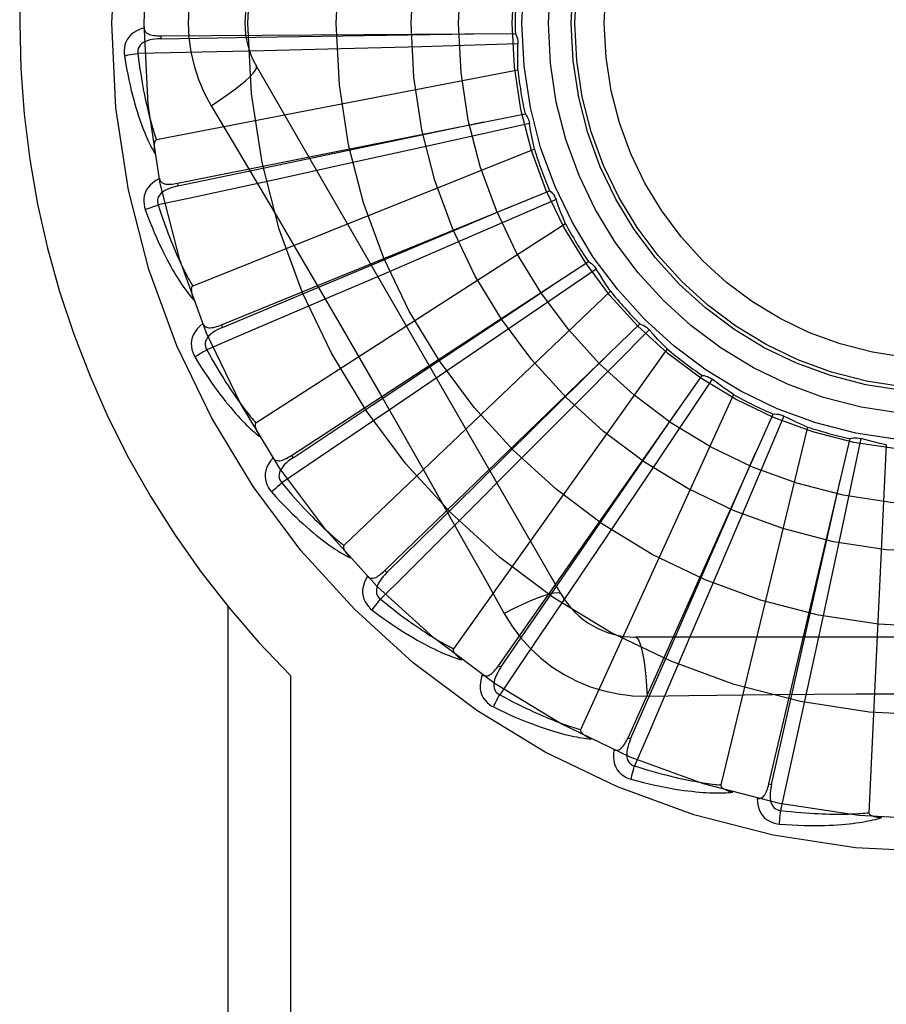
# Model space of a CAD drawing. Header units: inches. Extents: x 0 to 212, y 0 to 138.
# Tile 59 of 256: x 45.565 to 45.859, y 58.832 to 59.166. Entities that reach past the tile are written whole.
import ezdxf

# ---------------------------------------------------------------- set-up
doc = ezdxf.new("R2010")
doc.units = ezdxf.units.IN
doc.header["$LTSCALE"] = 11.6875
doc.header["$MEASUREMENT"] = 0
doc.linetypes.add('HIDDEN', pattern=[0.2, 0.1, -0.1])
doc.layers.add('LEFTHAND_DOOR_ASSEMBLY', color=7, linetype='CONTINUOUS')

msp = doc.modelspace()

# ---------------------------------------------------------------- linework, layer by layer
at = {"layer": 'LEFTHAND_DOOR_ASSEMBLY', "color": 8, "linetype": 'HIDDEN'}
for p, q in [((45.6126927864, 59.1603327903), (45.6126997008, 59.159373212)), ((45.6126929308, 59.1603327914), (45.7330420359, 59.1611442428)), ((45.7011560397, 59.15665499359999), (45.6693735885, 59.15581974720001)), ((45.7339377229, 59.1575765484), (45.7011560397, 59.15665499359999)), ((45.6693735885, 59.15581974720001), (45.6476265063, 59.1552819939)), ((45.74854902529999, 58.9709224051), (45.64510707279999, 59.1500891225)), ((45.73388789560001, 59.1486820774), (45.6111774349, 59.1250315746)), ((45.6297601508, 59.136628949), (45.63702586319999, 59.1244631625)), ((45.6182951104, 59.1103434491), (45.7363157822, 59.1339164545)), ((45.7378704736, 59.13058274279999), (45.7058556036, 59.12347386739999)), ((45.7058556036, 59.12347386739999), (45.674805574, 59.1166388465)), ((45.7395048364, 59.12183957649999), (45.6234878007, 59.0753933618)), ((45.674805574, 59.1166388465), (45.6535532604, 59.1119951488)), ((45.6182949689, 59.1103434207), (45.6184833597, 59.1094024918)), ((45.6332565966, 59.0623176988), (45.7446832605, 59.1078002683)), ((45.7468407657, 59.1048210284), (45.7167498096, 59.0917817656)), ((45.71191932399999, 59.0942144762), (45.731528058, 59.1024504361)), ((45.7501002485, 59.09654516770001), (45.6449697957, 59.0289819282)), ((45.6336195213, 59.0614293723), (45.71191932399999, 59.0942144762)), ((45.7167498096, 59.0917817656), (45.6875544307, 59.0791940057)), ((45.65703664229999, 59.0179913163), (45.7578420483, 59.0837395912)), ((45.7605243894, 59.08122250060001), (45.7334449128, 59.0627241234)), ((45.6875544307, 59.0791940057), (45.66756499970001, 59.0706121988)), ((45.76529118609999, 59.0737130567), (45.67484700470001, 58.98747470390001)), ((45.633256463, 59.0623176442), (45.6336195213, 59.0614293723)), ((45.6887757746, 58.9789663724), (45.7753165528, 59.06260403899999)), ((45.7334449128, 59.0627241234), (45.7071593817, 59.04483857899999)), ((45.778426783, 59.0606400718), (45.7553375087, 59.0373511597)), ((45.784528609, 59.05416845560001), (45.7120395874, 58.9523718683)), ((45.7071593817, 59.04483857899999), (45.6891553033, 59.0326288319)), ((45.72732685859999, 58.9466533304), (45.79647519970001, 59.0451575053)), ((45.79990090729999, 59.0438176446), (45.7816363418, 59.0165799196)), ((45.7553375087, 59.0373511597), (45.7329118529, 59.0148142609)), ((45.8071172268, 59.0386177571), (45.755203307, 58.9249421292)), ((45.7712965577, 58.9222200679), (45.8205532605, 59.03203055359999)), ((45.8241706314, 59.0313632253), (45.8113909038, 59.0011611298)), ((45.8322406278, 59.027623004), (45.8027781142, 58.9061768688)), ((45.8190956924, 58.9065496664), (45.8466804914, 59.0236976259)), ((45.85035878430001, 59.02372694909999), (45.8435257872, 58.9916520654)), ((45.85899078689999, 59.0215815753), (45.8530445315, 58.8967543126)), ((45.6570365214, 59.0179912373), (45.6575611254, 59.0171877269)), ((45.7816363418, 59.0165799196), (45.763881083, 58.9902062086)), ((45.7329118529, 59.0148142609), (45.7175438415, 58.9994178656)), ((45.8113909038, 59.0011611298), (45.7989477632, 58.9719038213)), ((45.763881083, 58.9902062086), (45.7517045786, 58.972179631)), ((45.8435257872, 58.9916520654), (45.8368444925, 58.9605685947)), ((45.6887756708, 58.978966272), (45.6894428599, 58.978276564)), ((45.7989477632, 58.9719038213), (45.7904028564, 58.9518985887)), ((45.63546326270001, 58.9666941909), (45.63546326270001, 58.69467246)), ((45.8368444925, 58.9605685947), (45.8322400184, 58.93930774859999)), ((45.9806920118, 58.95633906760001), (45.7738081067, 58.95633906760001)), ((45.7273267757, 58.9466532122), (45.7281124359, 58.9461022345)), ((45.6566764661, 58.94330502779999), (45.6566764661, 58.69467246)), ((45.7777914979, 58.9363181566), (45.79196023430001, 58.9365275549)), ((45.7712964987, 58.9222199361), (45.7721722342, 58.9218276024)), ((45.8190956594, 58.9065495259), (45.8200298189, 58.9063300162))]:
    msp.add_line(p, q, dxfattribs=at)
for points in [[(45.6297601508, 59.1927159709), (45.6274167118, 59.1883577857), (45.625485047, 59.1838362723), (45.6239706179, 59.17916005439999), (45.6228829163, 59.17437965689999), (45.6222284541, 59.16954685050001), (45.6220083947, 59.16467246)], [(45.6220083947, 59.16467246), (45.6222302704, 59.1597953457), (45.6228847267, 59.1549627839), (45.6239692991, 59.15018714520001), (45.6254807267, 59.1455150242), (45.6274131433, 59.1409921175), (45.6297601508, 59.136628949)], [(45.6069854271, 59.1630255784), (45.6056959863, 59.1625986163), (45.6045431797, 59.1620815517), (45.6035191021, 59.1614717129), (45.602633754, 59.1607757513), (45.601887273, 59.1599961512), (45.6012810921, 59.1591444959), (45.6008162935, 59.1582226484), (45.6004832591, 59.1572638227), (45.6002828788, 59.1562927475), (45.60019226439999, 59.1553380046), (45.6001944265, 59.1544404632), (45.6002923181, 59.1535877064)], [(45.6069854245, 59.16302927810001), (45.6070335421, 59.1625695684), (45.6071595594, 59.1621565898), (45.6073686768, 59.1617895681), (45.6076452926, 59.16147082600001), (45.6079761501, 59.1612051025), (45.6083594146, 59.160984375), (45.6087910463, 59.1608033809), (45.6092644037, 59.1606585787), (45.60977305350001, 59.1605461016), (45.6103123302, 59.1604616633), (45.6108759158, 59.16040032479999), (45.6114623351, 59.1603601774), (45.6120675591, 59.16033722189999), (45.6126929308, 59.1603327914)], [(45.6126997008, 59.159373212), (45.644965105, 59.1598675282), (45.7188408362, 59.1610669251)], [(45.7330420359, 59.1611442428), (45.7333301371, 59.1605937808), (45.7335635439, 59.16002091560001), (45.73374362, 59.1594198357), (45.73386742, 59.15880562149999), (45.7339317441, 59.1581932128), (45.7339377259, 59.1575766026)], [(45.6127000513, 59.15937178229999), (45.6116629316, 59.1593340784), (45.6106836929, 59.1592502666), (45.6097600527, 59.159117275), (45.6088957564, 59.1589333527), (45.6080919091, 59.1586939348), (45.6073555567, 59.1583988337), (45.6066891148, 59.1580486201), (45.6061101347, 59.1576404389), (45.6056369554, 59.157173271), (45.6052705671, 59.1566527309), (45.605019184, 59.1560818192), (45.6048771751, 59.1554857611), (45.6048407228, 59.1548937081), (45.6049090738, 59.1543073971)], [(45.73388789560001, 59.1486820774), (45.7338498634, 59.1509097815), (45.7338454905, 59.1531347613), (45.733874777, 59.155357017), (45.7339377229, 59.1575765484)], [(45.6002923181, 59.1535877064), (45.6006560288, 59.15138871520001), (45.6010331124, 59.1492887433), (45.6014202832, 59.147289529), (45.60181636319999, 59.1453847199), (45.6022202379, 59.1435698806), (45.6026302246, 59.1418410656), (45.60304523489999, 59.1401940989), (45.6034637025, 59.1386252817), (45.60388453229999, 59.137130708), (45.6043062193, 59.135706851), (45.6047276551, 59.13434998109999), (45.6051473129, 59.13305681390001), (45.60556344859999, 59.13182351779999), (45.6059761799, 59.130648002), (45.60638509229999, 59.1295274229), (45.6067907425, 59.1284603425), (45.6071939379, 59.1274450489), (45.6075941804, 59.1264797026), (45.60799169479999, 59.12556268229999), (45.6083855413, 59.1246917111), (45.6087752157, 59.1238647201), (45.6091598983, 59.1230794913), (45.60953826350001, 59.12233379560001), (45.609911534, 59.1216256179), (45.61028092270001, 59.1209519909), (45.6106455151, 59.120313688)], [(45.6002923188, 59.1535877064), (45.6008994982, 59.15371209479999), (45.6015950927, 59.1538391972), (45.6023553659, 59.1539645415), (45.60317100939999, 59.1540865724), (45.6040324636, 59.1542036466), (45.6049089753, 59.1543114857)], [(45.6476265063, 59.1552819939), (45.6159537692, 59.15455581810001), (45.60490894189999, 59.1543117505)], [(45.60490894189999, 59.1543117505), (45.6051320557, 59.1524749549), (45.605361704, 59.15071381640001), (45.60559839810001, 59.1490299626), (45.6058406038, 59.14741851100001), (45.6060872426, 59.1458760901), (45.6063374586, 59.1443997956), (45.6065902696, 59.14298648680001), (45.6068449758, 59.1416335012), (45.6071007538, 59.1403379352), (45.6073569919, 59.1390973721), (45.6076130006, 59.137909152), (45.60786818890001, 59.1367711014), (45.6081218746, 59.13568085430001), (45.60837364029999, 59.1346363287), (45.6086228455, 59.1336352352), (45.6088694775, 59.13267582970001), (45.609113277, 59.1317560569), (45.6093543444, 59.130874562), (45.60959273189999, 59.1300297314), (45.6098283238, 59.12922028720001), (45.6100610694, 59.12844485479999), (45.6102908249, 59.1277021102), (45.6105174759, 59.1269906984), (45.61074088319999, 59.1263093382), (45.6109608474, 59.1256560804), (45.6111774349, 59.1250315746)], [(45.6297584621, 59.1366278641), (45.6325935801, 59.13849055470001), (45.6352246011, 59.1403028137), (45.637569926, 59.1420064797), (45.6396458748, 59.143609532), (45.6414483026, 59.1451095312), (45.6429277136, 59.1464716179), (45.6440596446, 59.1476745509), (45.6448142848, 59.1486928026), (45.6451671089, 59.1495055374), (45.64510723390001, 59.1500888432)], [(45.7363157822, 59.1339164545), (45.73670285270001, 59.13343046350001), (45.737040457, 59.13291212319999), (45.73733103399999, 59.13235598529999), (45.7375688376, 59.13177629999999), (45.7377478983, 59.1311871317), (45.7378704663, 59.1305827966)], [(45.6184833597, 59.1094024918), (45.65007213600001, 59.115994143), (45.7223858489, 59.1311529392)], [(45.7395048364, 59.12183957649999), (45.7390458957, 59.1240198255), (45.7386205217, 59.12620376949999), (45.7382287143, 59.1283914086), (45.7378704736, 59.13058274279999)], [(45.6111774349, 59.1250315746), (45.6110167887, 59.1249674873), (45.61087993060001, 59.1248686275), (45.6107683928, 59.12473136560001), (45.6106775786, 59.1245665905), (45.61060411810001, 59.1243832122), (45.6105458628, 59.12418353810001), (45.61049995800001, 59.1239731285), (45.6104651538, 59.1237511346), (45.6104393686, 59.1235183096), (45.610422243, 59.12327540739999), (45.6104128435, 59.123023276), (45.6104108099, 59.12276238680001), (45.6104154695, 59.1224939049), (45.6104268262, 59.1222165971), (45.6104445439, 59.1219299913), (45.6104689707, 59.1216329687), (45.6105000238, 59.1213244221), (45.6105386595, 59.1210038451), (45.6105859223, 59.1206702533), (45.6106414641, 59.1203239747)], [(45.63702586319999, 59.1244631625), (45.6514575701, 59.1000810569), (45.65867534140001, 59.0878389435), (45.6658702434, 59.07556214), (45.6730432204, 59.0632725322), (45.68017711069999, 59.0509498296), (45.6872851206, 59.0386108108), (45.6943456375, 59.0262505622), (45.7013839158, 59.0138767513)], [(45.6121811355, 59.1119074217), (45.6109957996, 59.1112441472), (45.6099616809, 59.11051825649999), (45.6090715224, 59.1097256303), (45.6083338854, 59.1088746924), (45.6077484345, 59.1079679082), (45.6073143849, 59.1070169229), (45.6070324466, 59.1060237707), (45.6068868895, 59.1050192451), (45.6068739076, 59.1040277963), (45.606965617, 59.1030731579), (45.6071376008, 59.1021922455), (45.6073951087, 59.1013734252)], [(45.6535532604, 59.1119951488), (45.6225903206, 59.105287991), (45.61179127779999, 59.1029580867)], [(45.6121803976, 59.11191114), (45.6123146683, 59.11146879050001), (45.61251657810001, 59.1110870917), (45.612791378, 59.1107662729), (45.61312331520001, 59.11050564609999), (45.6134984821, 59.11030733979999), (45.6139165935, 59.1101631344), (45.61437467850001, 59.1100670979), (45.6148668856, 59.1100144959), (45.6153876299, 59.1100003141), (45.6159331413, 59.1100194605), (45.6164981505, 59.1100658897), (45.61708157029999, 59.1101374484), (45.61768020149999, 59.11022944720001), (45.6182951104, 59.1103434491)], [(45.6184839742, 59.1094011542), (45.61747273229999, 59.1091678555), (45.6165270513, 59.1089002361), (45.6156452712, 59.1085948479), (45.6148314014, 59.1082506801), (45.6140873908, 59.10786345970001), (45.6134201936, 59.1074343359), (45.6128320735, 59.1069643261), (45.6123408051, 59.1064539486), (45.6119645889, 59.1059056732), (45.6117033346, 59.1053252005), (45.61156454, 59.1047170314), (45.6115379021, 59.1041048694), (45.6116141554, 59.103516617), (45.6117922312, 59.10295383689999)], [(45.7446832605, 59.1078002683), (45.7451553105, 59.1073963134), (45.7455849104, 59.1069512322), (45.74597548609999, 59.1064601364), (45.7463186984, 59.1059359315), (45.7466060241, 59.1053912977), (45.7468407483, 59.1048210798)], [(45.7501002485, 59.09654516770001), (45.7492369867, 59.0985991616), (45.7484059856, 59.1006631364), (45.7476072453, 59.102737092), (45.7468407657, 59.1048210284)], [(45.6073951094, 59.1013734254), (45.6079677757, 59.1016104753), (45.6086267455, 59.1018669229), (45.60934955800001, 59.1021338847), (45.6101273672, 59.102408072), (45.6109510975, 59.1026860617), (45.6117913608, 59.102957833)], [(45.6073951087, 59.1013734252), (45.6081684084, 59.09928300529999), (45.6089361, 59.0972923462), (45.6096946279, 59.0954025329), (45.61044403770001, 59.09360710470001), (45.61118407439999, 59.0919014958), (45.6119138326, 59.0902815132), (45.6126330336, 59.0887428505), (45.6133408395, 59.0872815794), (45.6140369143, 59.0858936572), (45.6147204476, 59.0845753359), (45.6153910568, 59.0833227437), (45.6160478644, 59.0821323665), (45.6166898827, 59.0810001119), (45.6173176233, 59.0799239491), (45.6179312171, 59.0789010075), (45.61853148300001, 59.0779299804), (45.6191195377, 59.07700933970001), (45.6196952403, 59.0761371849), (45.6202591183, 59.0753119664), (45.62081067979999, 59.0745312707), (45.6213498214, 59.0737929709), (45.6218761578, 59.07309473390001), (45.62238880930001, 59.07243412), (45.6228893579, 59.0718093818), (45.623379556, 59.0712178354), (45.6238583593, 59.0706600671)], [(45.61179127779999, 59.1029580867), (45.6123579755, 59.10119670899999), (45.6129167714, 59.0995108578), (45.6134678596, 59.097902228), (45.6140106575, 59.0963657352), (45.61454474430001, 59.0948978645), (45.6150698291, 59.0934956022), (45.615585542, 59.09215567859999), (45.6160916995, 59.0908753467), (45.6165880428, 59.0896515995), (45.6170744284, 59.0884819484), (45.6175506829, 59.0873636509), (45.618016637, 59.0862944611), (45.6184720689, 59.0852719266), (45.61891696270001, 59.08429392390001), (45.6193511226, 59.0833580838), (45.6197748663, 59.0824626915), (45.6201883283, 59.0816056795), (45.6205918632, 59.0807857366), (45.620985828, 59.0800012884), (45.6213703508, 59.0792510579), (45.6217456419, 59.07853368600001), (45.6221118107, 59.0778478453), (45.62246900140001, 59.0771921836), (45.6228173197, 59.0765654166), (45.6231569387, 59.0759655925), (45.6234878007, 59.0753933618)], [(45.7578420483, 59.0837395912), (45.7583820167, 59.0834322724), (45.7588880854, 59.0830765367), (45.7593645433, 59.0826682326), (45.75980075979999, 59.0822184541), (45.7601859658, 59.08173803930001), (45.7605243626, 59.0812225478)], [(45.76529118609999, 59.0737130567), (45.7640561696, 59.07556440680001), (45.76285003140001, 59.0774330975), (45.7616727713, 59.0793191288), (45.7605243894, 59.08122250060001)], [(45.6234878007, 59.0753933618), (45.6233421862, 59.0753000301), (45.62322651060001, 59.0751770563), (45.6231429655, 59.0750211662), (45.6230849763, 59.0748421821), (45.6230475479, 59.07464821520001), (45.6230281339, 59.0744411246), (45.623022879, 59.07422582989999), (45.6230307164, 59.07400126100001), (45.6230494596, 59.0737677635), (45.6230786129, 59.0735260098), (45.6231170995, 59.0732766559), (45.6231644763, 59.0730200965), (45.6232198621, 59.0727573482), (45.6232834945, 59.072487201), (45.6233551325, 59.0722091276), (45.6234353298, 59.0719220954), (45.6235261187, 59.0716197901), (45.6236228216, 59.0713175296), (45.6237209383, 59.0710301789), (45.6238219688, 59.0707527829)], [(45.6575611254, 59.0171877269), (45.6844372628, 59.0350475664), (45.7459370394, 59.0759967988)], [(45.66756499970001, 59.0706121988), (45.6384309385, 59.0581664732), (45.6282679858, 59.0538349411)], [(45.6269571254, 59.06269633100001), (45.6259187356, 59.06182071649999), (45.6250406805, 59.06091223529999), (45.62431661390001, 59.0599654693), (45.6237533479, 59.0589903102), (45.623350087, 59.0579891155), (45.6231038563, 59.0569731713), (45.6230149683, 59.0559446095), (45.6230621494, 59.0549306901), (45.6232370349, 59.0539547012), (45.62350775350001, 59.0530346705), (45.62384334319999, 59.0522022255), (45.6242511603, 59.051446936)], [(45.62695600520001, 59.0626993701), (45.6271713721, 59.0622907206), (45.6274417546, 59.0619543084), (45.6277722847, 59.0616913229), (45.6281475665, 59.061498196), (45.6285534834, 59.0613744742), (45.6289913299, 59.06131200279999), (45.62945931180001, 59.061304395), (45.6299525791, 59.0613458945), (45.63046659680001, 59.0614305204), (45.6309986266, 59.0615525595), (45.6315446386, 59.0617050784), (45.6321039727, 59.0618857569), (45.6326743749, 59.0620893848), (45.6332565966, 59.0623176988)], [(45.63362037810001, 59.06142817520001), (45.6326715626, 59.0610077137), (45.6317936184, 59.0605659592), (45.6309855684, 59.0600992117), (45.63025154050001, 59.05960723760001), (45.6295942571, 59.05908620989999), (45.6290203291, 59.058538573), (45.6285317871, 59.05796575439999), (45.62814598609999, 59.05737162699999), (45.6278803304, 59.05676206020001), (45.6277336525, 59.0561426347), (45.6277124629, 59.0555191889), (45.6278021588, 59.0549130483), (45.6279883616, 59.0543498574), (45.6282697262, 59.05383094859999)], [(45.7753165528, 59.06260403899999), (45.7759049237, 59.0624044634), (45.7764691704, 59.0621509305), (45.7770142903, 59.0618401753), (45.7775277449, 59.0614810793), (45.7779969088, 59.061082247), (45.7784267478, 59.06064011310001)], [(45.784528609, 59.05416845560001), (45.782963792, 59.0557544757), (45.7814252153, 59.0573617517), (45.77991287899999, 59.0589902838), (45.778426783, 59.0606400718)], [(45.624251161, 59.0514469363), (45.6247686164, 59.0517880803), (45.62536714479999, 59.0521646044), (45.6260263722, 59.052563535), (45.6267382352, 59.0529799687), (45.6274944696, 59.0534088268), (45.62826811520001, 59.05383470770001)], [(45.6282679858, 59.0538349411), (45.6291577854, 59.052212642), (45.6300255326, 59.0506630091), (45.6308710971, 59.04918774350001), (45.6316948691, 59.0477817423), (45.63249710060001, 59.0464414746), (45.6332780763, 59.045163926), (45.6340380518, 59.0439458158), (45.6347773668, 59.0427844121), (45.6354963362, 59.0416767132), (45.63619529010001, 59.0406202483), (45.6368745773, 59.0396122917), (45.6375344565, 59.038650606), (45.6381751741, 59.03773274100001), (45.6387971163, 59.0368566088), (45.6394005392, 59.0360198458), (45.6399860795, 59.0352208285), (45.64055426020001, 59.0344575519), (45.6411056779, 59.03372879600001), (45.6416409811, 59.0330330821), (45.6421605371, 59.03236918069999), (45.6426648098, 59.03173579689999), (45.6431541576, 59.0311316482), (45.6436289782, 59.03055543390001), (45.6440896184, 59.03000591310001), (45.6445366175, 59.0294812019), (45.6449697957, 59.0289819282)], [(45.6242511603, 59.051446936), (45.6254061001, 59.04954064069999), (45.6265366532, 59.0477312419), (45.627639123, 59.0460191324), (45.628714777, 59.0443979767), (45.6297642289, 59.0428632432), (45.63078738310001, 59.0414106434), (45.6317847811, 59.04003589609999), (45.6327563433, 59.0387349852), (45.63370250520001, 59.0375038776), (45.6346231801, 59.0363387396), (45.6355187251, 59.035235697), (45.6363889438, 59.0341911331), (45.6372336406, 59.0332008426), (45.6380537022, 59.0322629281), (45.6388498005, 59.0313745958), (45.63962298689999, 59.0305347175), (45.6403746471, 59.0297420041), (45.64110500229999, 59.0289945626), (45.641814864, 59.0282909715), (45.6425042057, 59.0276287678), (45.6431733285, 59.02700584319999), (45.6438222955, 59.0264198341), (45.64445070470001, 59.0258681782), (45.64506044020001, 59.0253494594), (45.6456537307, 59.0248613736), (45.6462294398, 59.024404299)], [(45.6894428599, 58.978276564), (45.7124533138, 59.0008999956), (45.7650920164, 59.0527481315)], [(45.79647519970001, 59.0451575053), (45.7970907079, 59.04507288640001), (45.7976927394, 59.04493071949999), (45.798286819, 59.0447287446), (45.7988589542, 59.0444733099), (45.7993951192, 59.0441704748), (45.79990086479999, 59.0438176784)], [(45.8071172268, 59.0386177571), (45.8052805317, 59.0398789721), (45.8034655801, 59.0411660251), (45.801672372, 59.0424789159), (45.79990090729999, 59.0438176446)], [(45.7281124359, 58.9461022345), (45.7464255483, 58.9726715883), (45.78830067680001, 59.0335447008)], [(45.6891553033, 59.0326288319), (45.6629031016, 59.0148943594), (45.6537435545, 59.00871775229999)], [(45.8205532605, 59.03203055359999), (45.82117366, 59.0320639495), (45.8217917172, 59.0320382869), (45.822413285, 59.03195239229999), (45.8230234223, 59.03180985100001), (45.82360721, 59.0316139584), (45.8241705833, 59.0313632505)], [(45.8322406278, 59.027623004), (45.83019843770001, 59.0285138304), (45.8281727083, 59.0294341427), (45.8261634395, 59.0303839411), (45.8241706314, 59.0313632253)], [(45.6449697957, 59.0289819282), (45.6448444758, 59.0288627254), (45.6447541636, 59.0287200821), (45.6447016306, 59.0285511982), (45.6446785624, 59.0283644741), (45.6446785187, 59.02816692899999), (45.6446986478, 59.0279599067), (45.6447342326, 59.02774750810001), (45.6447844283, 59.0275284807), (45.6448470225, 59.02730275), (45.6449214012, 59.0270708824), (45.6450063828, 59.0268333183), (45.6451014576, 59.0265903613), (45.645205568, 59.0263428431), (45.6453191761, 59.0260896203), (45.6454421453, 59.0258301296), (45.6455752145, 59.025563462), (45.64571852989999, 59.02528886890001), (45.645873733, 59.0250053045), (45.646042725, 59.0247113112), (45.6462248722, 59.024407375)], [(45.8466804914, 59.0236976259), (45.8472833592, 59.0238478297), (45.847895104, 59.02393959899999), (45.8485216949, 59.0239728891), (45.8491477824, 59.0239483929), (45.84975809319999, 59.0238665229), (45.8503587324, 59.0237269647)], [(45.85899078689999, 59.0215815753), (45.8568169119, 59.0220698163), (45.8546536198, 59.0225901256), (45.85250091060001, 59.0231425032), (45.85035878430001, 59.02372694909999)], [(45.6507793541, 59.0171709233), (45.64992544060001, 59.0161146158), (45.6492351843, 59.0150563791), (45.6487033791, 59.013989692), (45.6483348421, 59.01292555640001), (45.6481283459, 59.0118661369), (45.6480788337, 59.01082195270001), (45.64818620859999, 59.0097951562), (45.6484244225, 59.0088084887), (45.64878085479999, 59.0078832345), (45.6492207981, 59.0070310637), (45.6497078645, 59.0062771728), (45.6502512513, 59.00561271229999)], [(45.6507770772, 59.0171743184), (45.651066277, 59.0168134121), (45.6513956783, 59.0165340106), (45.6517700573, 59.0163382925), (45.65217508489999, 59.01621972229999), (45.6525970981, 59.0161750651), (45.6530388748, 59.016196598), (45.6534998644, 59.0162777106), (45.65397638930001, 59.01641183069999), (45.6544651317, 59.01659223), (45.6549644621, 59.0168127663), (45.6554717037, 59.01706585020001), (45.6559866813, 59.0173490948), (45.656508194, 59.01765696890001), (45.65703664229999, 59.0179913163)], [(45.65756219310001, 59.0171867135), (45.6567100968, 59.0165942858), (45.6559316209, 59.0159943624), (45.6552265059, 59.0153831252), (45.6545988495, 59.014761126), (45.65405204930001, 59.01412512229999), (45.65359213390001, 59.01347876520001), (45.6532208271, 59.01282384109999), (45.6529544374, 59.012167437), (45.6528089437, 59.01151861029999), (45.6527821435, 59.0108826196), (45.6528793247, 59.0102664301), (45.6530821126, 59.0096882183), (45.653371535, 59.0091704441), (45.6537460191, 59.0087141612)], [(45.7721722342, 58.9218276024), (45.7851261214, 58.9513825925), (45.8147241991, 59.0190805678)], [(45.7013839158, 59.0138767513), (45.7153523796, 58.98912509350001), (45.7222903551, 58.9767809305), (45.7292187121, 58.9643616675)], [(45.8200298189, 58.9063300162), (45.8271562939, 58.9378024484), (45.84340756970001, 59.0098785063)], [(45.65025125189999, 59.00561271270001), (45.6506947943, 59.0060456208), (45.6512112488, 59.0065286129), (45.65178306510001, 59.007045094), (45.6524032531, 59.00758872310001), (45.6530646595, 59.0081529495), (45.6537437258, 59.0087175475)], [(45.6537435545, 59.00871775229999), (45.6549242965, 59.0072931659), (45.6560696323, 59.0059357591), (45.65717911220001, 59.0046471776), (45.658254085, 59.0034224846), (45.6592954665, 59.0022582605), (45.6603041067, 59.0011515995), (45.66128087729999, 59.00009932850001), (45.6622266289, 58.9990988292), (45.663142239, 58.9981472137), (45.6640284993, 58.9972421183), (45.6648862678, 58.99638093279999), (45.6657162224, 58.9955615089), (45.6665190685, 58.9947814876), (45.6672955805, 58.9940388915), (45.66804645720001, 58.9933314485), (45.668772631, 58.9926576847), (45.669474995, 58.9920157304), (45.6701543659, 58.99140450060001), (45.6708116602, 58.99082266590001), (45.6714474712, 58.9902690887), (45.6720624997, 58.98974258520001), (45.6726573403, 58.98924196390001), (45.6732326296, 58.988766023), (45.6737889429, 58.9883136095), (45.6743271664, 58.9878829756), (45.67484700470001, 58.98747470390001)], [(45.6502512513, 59.00561271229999), (45.6517460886, 59.00395944), (45.6531986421, 59.00239669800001), (45.6546052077, 59.0009241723), (45.655968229, 58.99953588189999), (45.6572891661, 58.9982274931), (45.65856873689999, 58.9969947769), (45.6598082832, 58.9958336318), (45.6610084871, 58.9947400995), (45.6621705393, 58.99371030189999), (45.6632950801, 58.9927404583), (45.6643831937, 58.9918268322), (45.6654353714, 58.99096583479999), (45.6664522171, 58.9901533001), (45.6674349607, 58.98938753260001), (45.6683847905, 58.9886659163), (45.66930295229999, 58.9879875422), (45.6701910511, 58.9873514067), (45.6710496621, 58.9867556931), (45.67187985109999, 58.98619915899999), (45.6726820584, 58.9856793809), (45.67345697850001, 58.98519434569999), (45.6742051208, 58.9847417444), (45.6749265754, 58.9843189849), (45.6756234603, 58.98392503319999), (45.6762984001, 58.9835580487), (45.6769502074, 58.9832181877)], [(45.7175438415, 58.9994178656), (45.69512232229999, 58.9770356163), (45.6872972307, 58.9692371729)], [(45.67484700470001, 58.98747470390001), (45.6747465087, 58.9873339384), (45.674684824, 58.9871767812), (45.6746652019, 58.9870010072), (45.67467788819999, 58.9868132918), (45.674715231, 58.9866193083), (45.67477417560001, 58.9864198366), (45.674849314, 58.9862180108), (45.6749400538, 58.98601244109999), (45.6750442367, 58.9858026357), (45.6751611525, 58.98558903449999), (45.6752895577, 58.98537184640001), (45.6754288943, 58.985151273), (45.67557796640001, 58.9849279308), (45.6757374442, 58.9847007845), (45.6759073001, 58.9844692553), (45.6760884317, 58.9842325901), (45.6762812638, 58.983989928), (45.6764871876, 58.9837410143), (45.6767079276, 58.9834852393), (45.6769429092, 58.9832228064)], [(45.6827868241, 58.9769766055), (45.68214824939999, 58.9757777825), (45.6816707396, 58.9746080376), (45.6813504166, 58.9734599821), (45.6811899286, 58.9723453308), (45.6811876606, 58.97126597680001), (45.6813366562, 58.9702312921), (45.6816364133, 58.969243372), (45.6820570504, 58.9683196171), (45.682582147, 58.9674785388), (45.6831754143, 58.96672502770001), (45.68379635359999, 58.9660769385), (45.6844556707, 58.9655273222)], [(45.6827845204, 58.97697910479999), (45.6831364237, 58.9766797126), (45.6835125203, 58.9764678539), (45.683917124, 58.9763465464), (45.6843372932, 58.97630673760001), (45.6847601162, 58.9763427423), (45.6851898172, 58.9764474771), (45.6856271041, 58.9766143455), (45.6860696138, 58.9768362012), (45.6865153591, 58.9771058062), (45.68696392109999, 58.97741683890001), (45.6874141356, 58.9777613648), (45.687866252, 58.9781369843), (45.68832011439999, 58.97853802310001), (45.6887757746, 58.9789663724)], [(45.68944410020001, 58.9782757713), (45.68871952, 58.9775327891), (45.6880686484, 58.9767963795), (45.68749195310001, 58.9760627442), (45.6869933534, 58.9753332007), (45.6865767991, 58.9746052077), (45.6862475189, 58.9738834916), (45.6860068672, 58.9731701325), (45.6858695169, 58.9724751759), (45.6858494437, 58.9718105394), (45.6859434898, 58.97118097), (45.6861555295, 58.9705943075), (45.68646408, 58.9700649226), (45.6868462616, 58.9696112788), (45.6873003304, 58.96923411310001)], [(45.7517045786, 58.972179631), (45.7339241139, 58.9459585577), (45.7277162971, 58.93682013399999)], [(45.74854886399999, 58.9709226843), (45.7480883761, 58.971261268), (45.7472442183, 58.9713677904), (45.7460518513, 58.9712435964), (45.7445222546, 58.97089728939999), (45.74265503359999, 58.970327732), (45.7404697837, 58.9695348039), (45.7379964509, 58.9685285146), (45.735268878, 58.9673198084), (45.7323138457, 58.9659170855), (45.7292169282, 58.9643607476)], [(45.6844556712, 58.9655273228), (45.6848092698, 58.9660363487), (45.6852249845, 58.9666083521), (45.6856887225, 58.9672237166), (45.6861948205, 58.967874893), (45.6867374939, 58.9685540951), (45.6872974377, 58.96923700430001)], [(45.6872972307, 58.9692371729), (45.6887262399, 58.9680617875), (45.69010776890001, 58.9669456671), (45.6914410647, 58.96589034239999), (45.69272838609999, 58.9648912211), (45.6939712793, 58.9639451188), (45.69517112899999, 58.963049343), (45.6963293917, 58.9622009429), (45.6974473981, 58.96139750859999), (45.6985265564, 58.9606363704), (45.6995680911, 58.9599153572), (45.7005733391, 58.95923206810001), (45.70154337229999, 58.95858452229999), (45.7024793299, 58.9579705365), (45.7033823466, 58.95738831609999), (45.70425353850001, 58.9568357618), (45.7050941, 58.956311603), (45.70590526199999, 58.955814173), (45.70668803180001, 58.9553425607), (45.7074435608, 58.9548956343), (45.7081726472, 58.954472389), (45.7088762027, 58.954071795), (45.709555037, 58.9536927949), (45.7102100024, 58.9533343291), (45.7108418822, 58.9529953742), (45.71145187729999, 58.9526743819), (45.7120395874, 58.9523718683)], [(45.6844556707, 58.9655273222), (45.68623637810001, 58.9641868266), (45.687958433, 58.962927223), (45.6896182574, 58.961747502), (45.6912193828, 58.9606422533), (45.69276406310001, 58.9596074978), (45.6942538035, 58.9586392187), (45.6956906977, 58.95773364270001), (45.6970761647, 58.956887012), (45.6984121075, 58.956095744), (45.69969987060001, 58.9553562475), (45.7009412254, 58.9546650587), (45.7021373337, 58.9540187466), (45.7032895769, 58.9534133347), (45.7043994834, 58.95284739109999), (45.7054687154, 58.95231857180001), (45.706498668, 58.9518262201), (45.7074911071, 58.9513696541), (45.70844694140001, 58.9509471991), (45.70936745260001, 58.9505578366), (45.7102535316, 58.9501992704), (45.7111062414, 58.949869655), (45.7119265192, 58.9495668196), (45.7127149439, 58.9492882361), (45.71347379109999, 58.9490332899), (45.7142059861, 58.9488006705), (45.7149103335, 58.94859030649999)], [(45.7292187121, 58.9643616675), (45.7318158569, 58.96016354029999), (45.7347554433, 58.95624037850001), (45.7380277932, 58.9526039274), (45.7416086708, 58.9492784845), (45.7454794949, 58.9462812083), (45.7496051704, 58.9436409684), (45.7539538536, 58.9413845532), (45.7584874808, 58.9395256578), (45.7631643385, 58.93807876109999), (45.7679599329, 58.93705532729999), (45.7728407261, 58.9364679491), (45.7777914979, 58.9363181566)], [(45.7738081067, 58.95633906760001), (45.77433177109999, 58.956109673), (45.7748462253, 58.9554317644), (45.7753348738, 58.9543369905), (45.77579974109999, 58.9528392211), (45.77624010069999, 58.9509373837), (45.7766460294, 58.9486484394), (45.7770112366, 58.9460032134), (45.7773282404, 58.9430368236), (45.7775909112, 58.9397770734), (45.7777914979, 58.9363181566)], [(45.7120395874, 58.9523718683), (45.7119675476, 58.9522146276), (45.71193671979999, 58.9520486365), (45.71195071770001, 58.95187232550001), (45.71199870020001, 58.9516904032), (45.7120720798, 58.9515069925), (45.7121677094, 58.9513222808), (45.7122796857, 58.9511383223), (45.7124076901, 58.95095364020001), (45.7125496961, 58.9507673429), (45.7127049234, 58.9505797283), (45.7128721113, 58.9503907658), (45.7130506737, 58.95020054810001), (45.7132393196, 58.9500094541), (45.7134389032, 58.949816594), (45.7136495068, 58.9496213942), (45.71387215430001, 58.9494232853), (45.7141118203, 58.9492181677), (45.7143567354, 58.9490160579), (45.7145955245, 58.9488266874), (45.7148319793, 58.9486468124)], [(45.7904028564, 58.9518985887), (45.7779060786, 58.9227863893), (45.7735399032, 58.91263827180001)], [(45.7218196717, 58.94356825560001), (45.7222220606, 58.943340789), (45.7226315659, 58.94320388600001), (45.723051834, 58.9431613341), (45.7234719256, 58.94320177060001), (45.7238802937, 58.9433171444), (45.7242824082, 58.9435013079), (45.72468021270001, 58.9437479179), (45.7250727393, 58.9440495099), (45.7254594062, 58.9443986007), (45.7258409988, 58.9447889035), (45.7262178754, 58.945212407), (45.726590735, 58.9456668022), (45.7269604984, 58.9461464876), (45.72732685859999, 58.9466533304)], [(45.7281138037, 58.9461016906), (45.72754292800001, 58.9452350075), (45.7270431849, 58.9443887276), (45.72661575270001, 58.94355920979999), (45.7262642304, 58.9427484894), (45.7259929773, 58.9419548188), (45.7258062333, 58.9411838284), (45.7257049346, 58.940437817), (45.7257015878, 58.9397294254), (45.7258076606, 58.9390730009), (45.726019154, 58.938472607), (45.7263383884, 58.937936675), (45.7267415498, 58.9374752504), (45.7272026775, 58.9371021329), (45.72771991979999, 58.93681771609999)], [(45.7218227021, 58.9435661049), (45.72142254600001, 58.9422680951), (45.7211750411, 58.9410291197), (45.7210777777, 58.9398411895), (45.7211311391, 58.93871630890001), (45.72133318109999, 58.937656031), (45.7216752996, 58.936668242), (45.7221566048, 58.9357549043), (45.7227444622, 58.93492744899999), (45.7234192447, 58.9342009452), (45.7241443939, 58.9335733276), (45.72487676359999, 58.9330544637), (45.7256281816, 58.93263955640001)], [(45.72562818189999, 58.93263955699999), (45.7258790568, 58.93320630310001), (45.7261790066, 58.9338466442), (45.7265179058, 58.9345386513), (45.726891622, 58.9352738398), (45.7272959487, 58.9360434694), (45.72771653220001, 58.9368200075)], [(45.7277162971, 58.93682013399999), (45.7293419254, 58.9359364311), (45.7309097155, 58.9351019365), (45.7324186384, 58.9343180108), (45.7338717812, 58.9335805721), (45.7352712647, 58.9328867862), (45.7366189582, 58.9322342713), (45.7379168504, 58.9316204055), (45.7391667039, 58.9310430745), (45.7403704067, 58.9304999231), (45.7415295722, 58.9299890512), (45.74264596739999, 58.9295083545), (45.7437210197, 58.92905609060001), (45.7447562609, 58.9286303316), (45.7457531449, 58.9282295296), (45.7467131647, 58.9278518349), (45.74763773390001, 58.9274962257), (45.7485283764, 58.9271612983), (45.7493862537, 58.9268463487), (45.7502127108, 58.9265504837), (45.7510087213, 58.92627286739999), (45.7517753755, 58.9260126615), (45.7525136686, 58.9257689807), (45.7532246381, 58.9255409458), (45.7539092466, 58.9253277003), (45.7545689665, 58.9251279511), (45.755203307, 58.9249421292)], [(45.79196023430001, 58.9365275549), (45.8202916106, 58.9368347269), (45.8345024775, 58.9369644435), (45.8487319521, 58.9370570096), (45.86296155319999, 58.93712418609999), (45.87720027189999, 58.937140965), (45.89144018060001, 58.9371271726), (45.9056747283, 58.9370616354), (45.919909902, 58.9369700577)], [(45.8322400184, 58.93930774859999), (45.8254785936, 58.9083566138), (45.8231118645, 58.8975655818)], [(45.7256281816, 58.93263955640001), (45.7276303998, 58.9316602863), (45.7295597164, 58.93074934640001), (45.7314128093, 58.9299050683), (45.73319417, 58.9291228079), (45.7349067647, 58.9283990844), (45.7365528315, 58.9277302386), (45.7381351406, 58.9271129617), (45.7396557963, 58.926543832), (45.7411173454, 58.9260196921), (45.7425217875, 58.92553727), (45.74387151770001, 58.92509349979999), (45.7451683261, 58.92468523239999), (45.7464143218, 58.9243088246), (45.7476112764, 58.9239631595), (45.7487612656, 58.9236462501), (45.74986578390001, 58.92335771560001), (45.75092669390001, 58.9230972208), (45.7519452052, 58.9228632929), (45.75292276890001, 58.9226551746), (45.7538606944, 58.9224707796), (45.75476037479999, 58.9223084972), (45.755623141, 58.922166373), (45.7564500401, 58.92204203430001), (45.7572434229, 58.9219353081), (45.7580064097, 58.9218454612), (45.75873784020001, 58.9217721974)], [(45.755203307, 58.9249421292), (45.755162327, 58.9247740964), (45.7551634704, 58.9246052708), (45.7552105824, 58.92443479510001), (45.7552921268, 58.9242652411), (45.75539889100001, 58.924099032), (45.7555277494, 58.92393575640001), (45.7556725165, 58.92377631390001), (45.755833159, 58.9236191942), (45.7560078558, 58.9234631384), (45.7561957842, 58.9233082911), (45.7563957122, 58.92315438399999), (45.7566070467, 58.9230013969), (45.7568284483, 58.9228494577), (45.7570609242, 58.9226978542), (45.7573046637, 58.922546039), (45.75756078, 58.9223936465), (45.7578301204, 58.9222399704), (45.7581136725, 58.9220854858), (45.7584128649, 58.9219304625), (45.7587272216, 58.9217748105)], [(45.7664726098, 58.9181485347), (45.7669108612, 58.9180013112), (45.7673389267, 58.9179443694), (45.76775966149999, 58.9179821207), (45.7681645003, 58.9181013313), (45.7685436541, 58.91829190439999), (45.7689036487, 58.9185488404), (45.7692475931, 58.9188662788), (45.76957594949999, 58.9192367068), (45.769889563, 58.9196526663), (45.7701903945, 58.9201081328), (45.77048031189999, 58.9205953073), (45.77076043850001, 58.92111205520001), (45.7710327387, 58.92165305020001), (45.7712965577, 58.9222200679)], [(45.77217368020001, 58.92182732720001), (45.7717771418, 58.92086826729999), (45.77144658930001, 58.9199427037), (45.7711838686, 58.91904728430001), (45.7709921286, 58.9181846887), (45.7708759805, 58.9173540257), (45.7708385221, 58.9165616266), (45.77088023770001, 58.9158099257), (45.7710110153, 58.9151137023), (45.7712394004, 58.9144892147), (45.7715606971, 58.91393969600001), (45.7719755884, 58.9134738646), (45.7724587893, 58.9130970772), (45.7729821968, 58.9128179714), (45.773543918, 58.9126365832)], [(45.7664761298, 58.91814696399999), (45.766328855, 58.916796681), (45.7663203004, 58.9155332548), (45.766449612, 58.91434838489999), (45.7667148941, 58.91325393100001), (45.7671139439, 58.9122510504), (45.7676368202, 58.9113458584), (45.7682822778, 58.91054011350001), (45.7690161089, 58.9098388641), (45.7698161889, 58.9092531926), (45.7706470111, 58.9087741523), (45.7714643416, 58.9084032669), (45.7722807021, 58.9081380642)], [(45.7722807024, 58.9081380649), (45.7724197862, 58.9087420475), (45.77259313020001, 58.9094275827), (45.7727949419, 58.91017122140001), (45.7730227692, 58.9109638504), (45.7732741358, 58.91179609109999), (45.773540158, 58.9126381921)], [(45.7735399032, 58.91263827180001), (45.7753033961, 58.91207819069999), (45.7770007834, 58.9115554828), (45.778630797, 58.9110712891), (45.7801972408, 58.910622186), (45.7817027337, 58.9102057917), (45.7831495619, 58.9098201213), (45.78454017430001, 58.9094629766), (45.785876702, 58.909132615), (45.7871614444, 58.9088270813), (45.7883963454, 58.9085448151), (45.7895835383, 58.90828408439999), (45.7907247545, 58.9080434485), (45.791821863, 58.9078213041), (45.7928765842, 58.9076164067), (45.7938907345, 58.9074272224), (45.794865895, 58.9072530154), (45.7958038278, 58.90709269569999), (45.7967058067, 58.9069457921), (45.7975733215, 58.9068116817), (45.7984074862, 58.9066897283), (45.7992095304, 58.9065793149), (45.7999805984, 58.90647976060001), (45.8007218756, 58.9063903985), (45.80143446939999, 58.9063105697), (45.8021200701, 58.90623928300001), (45.8027781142, 58.9061768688)], [(45.7722807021, 58.9081380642), (45.7744320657, 58.90755541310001), (45.77649891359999, 58.9070260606), (45.77847829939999, 58.9065477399), (45.7803755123, 58.9061167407), (45.7821941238, 58.9057302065), (45.7839370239, 58.9053849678), (45.785607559, 58.9050782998), (45.787208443, 58.90480724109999), (45.7887427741, 58.904569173), (45.7902131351, 58.90436126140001), (45.7916224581, 58.9041809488), (45.7929730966, 58.90402548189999), (45.7942678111, 58.9038916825), (45.79550855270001, 58.9037787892), (45.79669773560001, 58.90368524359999), (45.7978368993, 58.90361095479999), (45.7989279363, 58.903555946), (45.7999723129, 58.903519), (45.8009715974, 58.9034996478), (45.8019274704, 58.9034960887), (45.8028416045, 58.9035070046), (45.8037156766, 58.9035307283), (45.8045511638, 58.9035651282), (45.8053504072, 58.90361047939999), (45.80611660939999, 58.9036666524), (45.8068486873, 58.9037331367)], [(45.8027781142, 58.9061768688), (45.8027696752, 58.9060041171), (45.8028027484, 58.9058385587), (45.8028812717, 58.90568007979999), (45.8029934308, 58.90552902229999), (45.803129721, 58.9053860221), (45.8032871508, 58.9052500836), (45.8034594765, 58.9051209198), (45.8036469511, 58.9049970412), (45.8038480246, 58.9048768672), (45.804061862, 58.9047603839), (45.8042873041, 58.9046470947), (45.8045237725, 58.9045368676), (45.8047699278, 58.9044295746), (45.8050268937, 58.9043247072), (45.8052949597, 58.9042217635), (45.8055752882, 58.9041205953), (45.805874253, 58.9040191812), (45.8061765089, 58.90392263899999), (45.8064671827, 58.9038359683), (45.806751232, 58.9037575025)], [(45.8151301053, 58.9016387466), (45.8155878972, 58.9015771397), (45.8160187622, 58.9016022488), (45.8164247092, 58.9017189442), (45.8167997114, 58.9019126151), (45.8171359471, 58.9021714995), (45.8174408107, 58.90249192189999), (45.817718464, 58.90286871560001), (45.8179707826, 58.90329459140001), (45.8182000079, 58.9037623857), (45.8184092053, 58.904266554), (45.8186016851, 58.9047997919), (45.8187789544, 58.9053602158), (45.81894394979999, 58.9059429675), (45.8190956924, 58.9065496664)], [(45.8200312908, 58.9063300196), (45.8198234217, 58.9053132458), (45.8196740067, 58.9043418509), (45.81958549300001, 58.9034128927), (45.8195604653, 58.9025295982), (45.81960362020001, 58.9016919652), (45.8197168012, 58.9009067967), (45.8199000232, 58.90017657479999), (45.8201601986, 58.8995176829), (45.8205026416, 58.89894770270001), (45.8209221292, 58.8984689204), (45.821417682, 58.8980900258), (45.8219634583, 58.8978114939), (45.82253022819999, 58.8976364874), (45.8231161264, 58.8975646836)], [(45.8151332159, 58.9016378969), (45.8152441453, 58.9002841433), (45.8154748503, 58.8990419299), (45.8158260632, 58.8979029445), (45.816293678, 58.8968784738), (45.8168753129, 58.8959692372), (45.8175600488, 58.8951793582), (45.8183463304, 58.8945103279), (45.8191996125, 58.8939606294), (45.8200960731, 58.8935369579), (45.82100254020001, 58.8932238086), (45.821875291, 58.8930143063), (45.8227270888, 58.8929083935)], [(45.8227270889, 58.8929083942), (45.8227493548, 58.89352778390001), (45.8227898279, 58.8942337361), (45.822847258, 58.8950021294), (45.8229209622, 58.89582355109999), (45.8230102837, 58.8966883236), (45.82311212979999, 58.8975655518)], [(45.8231118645, 58.8975655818), (45.8249494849, 58.8973493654), (45.8267151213, 58.89715733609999), (45.8284073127, 58.8969903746), (45.8300304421, 58.8968458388), (45.8315875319, 58.8967218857), (45.83308120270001, 58.8966169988), (45.834514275, 58.8965294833), (45.8358891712, 58.8964580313), (45.83720851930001, 58.89640115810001), (45.8384745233, 58.8963576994), (45.83968960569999, 58.8963263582), (45.8408557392, 58.8963060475), (45.8419750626, 58.8962955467), (45.8430495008, 58.8962939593), (45.8440811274, 58.896300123), (45.84507163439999, 58.8963136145), (45.8460229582, 58.896333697), (45.8469364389, 58.8963601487), (45.8478136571, 58.89639264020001), (45.84865582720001, 58.8964307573), (45.8494642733, 58.8964741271), (45.8502402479, 58.8965222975), (45.8509850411, 58.8965748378), (45.8516998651, 58.8966313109), (45.8523865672, 58.8966910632), (45.8530445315, 58.8967543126)], [(45.8530445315, 58.8967543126), (45.8530689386, 58.89658308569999), (45.85313274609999, 58.8964267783), (45.8532398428, 58.8962860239), (45.8533785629, 58.8961589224), (45.853539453, 58.8960442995), (45.8537197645, 58.8959406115), (45.8539134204, 58.8958463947), (45.8541209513, 58.8957602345), (45.8543411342, 58.8956802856), (45.8545731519, 58.8956063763), (45.85481596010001, 58.8955377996), (45.8550690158, 58.8954743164), (45.8553310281, 58.8954155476), (45.8556031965, 58.8953612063), (45.8558859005, 58.8953108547), (45.8561803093, 58.8952645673), (45.8564870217, 58.89522203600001), (45.85680812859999, 58.8951839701), (45.8571462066, 58.8951510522), (45.85750039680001, 58.8951230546)], [(45.8227270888, 58.8929083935), (45.82494984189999, 58.8927434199), (45.82707951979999, 58.892614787), (45.82911365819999, 58.89251971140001), (45.8310581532, 58.8924555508), (45.832917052, 58.8924201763), (45.8346937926, 58.8924110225), (45.8363921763, 58.8924260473), (45.8380154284, 58.8924628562), (45.8395670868, 58.8925194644), (45.84105022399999, 58.8925935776), (45.842468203, 58.89268323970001), (45.84382385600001, 58.89278619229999), (45.84512049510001, 58.8928998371), (45.8463601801, 58.8930237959), (45.8475455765, 58.8931569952), (45.8486782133, 58.893299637), (45.8497599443, 58.8934521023), (45.8507924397, 58.8936134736), (45.8517773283, 58.893783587), (45.852716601, 58.89396099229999), (45.8536121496, 58.8941447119), (45.8544659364, 58.8943334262), (45.855279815, 58.8945253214), (45.8560560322, 58.8947211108), (45.8567977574, 58.8949212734), (45.85750402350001, 58.89512510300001)]]:
    msp.add_lwpolyline(points, dxfattribs=at)
for radius in [0.2812500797, 0.2702837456, 0.235, 0.205, 0.179592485, 0.1635, 0.1452498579, 0.1420000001, 0.133, 0.12525, 0.124, 0.1139999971]:
    msp.add_circle((45.8772500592, 59.16467246), radius, dxfattribs=at)
for centre, radius, start, end in [((45.8772500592, 59.16467246), 0.3125, 134.8970822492, 225.1029177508), ((45.6703661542, 59.16467246), 0.0291666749, 150, 210), ((45.8772500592, 59.16467246), 0.1442511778, 175.4552815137, 181.401528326), ((45.8772500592, 59.16467246), 0.1442511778, 186.3643724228, 192.3106192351), ((45.8772500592, 59.16467246), 0.1442511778, 197.2734633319, 203.2197101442), ((45.8772500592, 59.16467246), 0.1442511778, 208.182554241, 214.1288010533), ((45.8772500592, 59.16467246), 0.1442511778, 219.0916451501, 225.0378919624), ((45.8772500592, 59.16467246), 0.1442511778, 230.0007360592, 235.9469828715), ((45.8772500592, 59.16467246), 0.1442511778, 240.9098269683, 246.8560737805), ((45.8772500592, 59.16467246), 0.1442511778, 251.8189178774, 257.7651646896), ((45.7738081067, 58.9855057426), 0.0291666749, 210, 270)]:
    msp.add_arc(centre, radius, start, end, dxfattribs=at)

doc.saveas('drawing.dxf')
